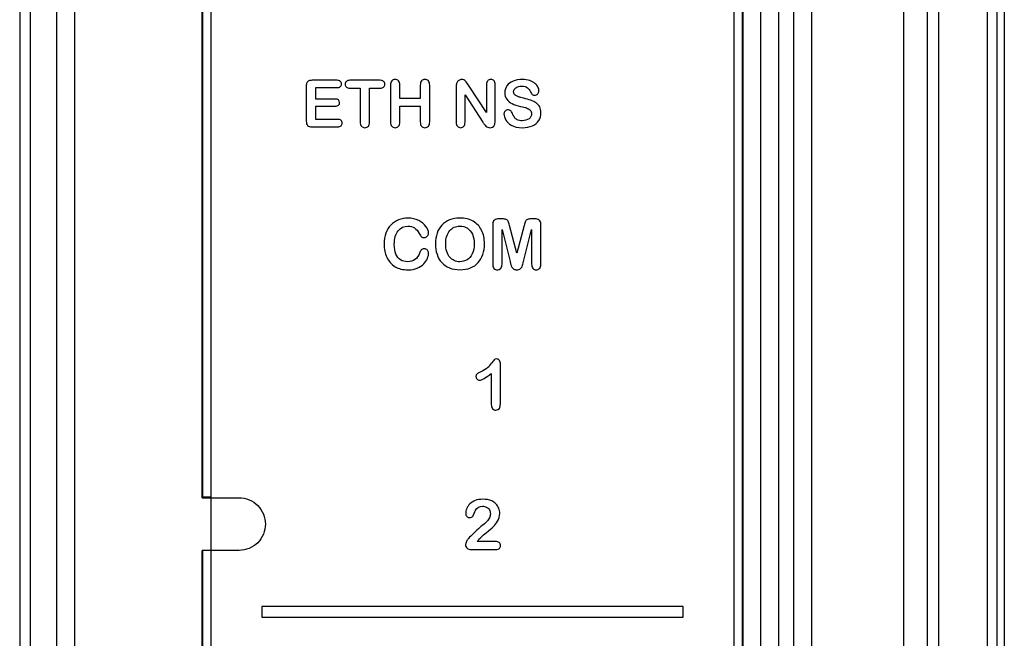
# Model space of a CAD drawing. Header units: millimetres. Extents: x 0 to 1700, y 0 to 1200.
# Tile 29 of 44: x 635 to 663, y 712 to 730. Entities that reach past the tile are written whole.
import ezdxf

# ---------------------------------------------------------------- set-up
doc = ezdxf.new("R2010")
doc.units = ezdxf.units.MM
doc.header["$LTSCALE"] = 93.5
doc.layers.add('00_COMPONENTS', color=7, linetype='CONTINUOUS')

msp = doc.modelspace()

# ---------------------------------------------------------------- linework, layer by layer
at = {"layer": '00_COMPONENTS', "color": 7, "linetype": 'CONTINUOUS'}
for p, q in [((635.368, 764.928), (635.368, 635.928)), ((635.665, 764.718), (635.665, 633.682)), ((661.224, 764.153), (661.224, 651.122)), ((660.548, 763.838), (660.548, 702.673)), ((663.218, 651.438), (663.218, 763.838)), ((663.418, 763.688), (663.418, 651.588)), ((640.568, 716.468), (640.568, 746.718)), ((640.586, 716.485), (640.586, 746.701)), ((655.951, 746.701), (655.951, 704.735)), ((655.968, 746.718), (655.968, 704.718)), ((640.818, 746.168), (640.818, 705.268)), ((655.718, 705.268), (655.718, 746.168)), ((643.533, 728.205), (643.533, 727.208)), ((644.407, 728.37), (643.698, 728.37)), ((645.632, 728.37), (644.777, 728.37)), ((645.93, 728.23), (645.93, 727.184)), ((646.199, 727.85), (646.199, 728.23)), ((646.78, 728.23), (646.78, 727.85)), ((647.049, 727.184), (647.049, 728.23)), ((647.805, 728.198), (647.805, 727.174)), ((648.151, 728.232), (648.109, 728.298)), ((648.668, 727.449), (648.151, 728.232)), ((648.668, 728.239), (648.668, 727.449)), ((648.916, 727.195), (648.916, 728.239)), ((643.802, 727.837), (643.802, 728.163)), ((643.802, 728.163), (644.407, 728.163)), ((644.777, 728.148), (645.07, 728.148)), ((645.07, 728.148), (645.07, 727.184)), ((645.338, 727.184), (645.338, 728.148)), ((645.338, 728.148), (645.632, 728.148)), ((648.056, 727.174), (648.056, 727.952)), ((648.056, 727.952), (648.561, 727.179)), ((644.359, 727.837), (643.802, 727.837)), ((643.802, 727.257), (643.802, 727.634)), ((643.802, 727.634), (644.359, 727.634)), ((646.78, 727.85), (646.199, 727.85)), ((646.199, 727.184), (646.199, 727.63)), ((646.199, 727.63), (646.78, 727.63)), ((646.78, 727.63), (646.78, 727.184)), ((644.428, 727.257), (643.802, 727.257)), ((643.698, 727.043), (644.428, 727.043)), ((648.843, 724.26), (648.843, 723.132)), ((649.113, 724.419), (649.023, 724.419)), ((650.039, 724.419), (649.949, 724.419)), ((650.218, 723.132), (650.218, 724.26)), ((649.109, 723.132), (649.109, 724.116)), ((649.109, 724.116), (649.337, 723.208)), ((649.531, 723.447), (649.324, 724.228)), ((649.738, 724.228), (649.531, 723.447)), ((649.724, 723.208), (649.953, 724.116)), ((649.953, 724.116), (649.953, 723.132)), ((649.068, 719.164), (649.068, 720.278)), ((648.804, 720.011), (648.804, 719.126)), ((640.568, 716.468), (641.619, 716.468)), ((640.818, 716.485), (640.586, 716.485)), ((648.913, 715.222), (648.405, 715.222)), ((640.568, 704.718), (640.568, 714.968)), ((641.619, 714.968), (640.568, 714.968)), ((640.586, 704.735), (640.586, 714.95)), ((648.225, 714.993), (648.941, 714.993)), ((642.268, 713.368), (642.268, 713.068)), ((654.268, 713.368), (642.268, 713.368)), ((654.268, 713.068), (654.268, 713.368)), ((642.268, 713.068), (654.268, 713.068))]:
    msp.add_line(p, q, dxfattribs=at)
at = {"layer": '00_COMPONENTS', "color": 9, "linetype": 'CONTINUOUS'}
for p, q in [((636.426, 636.218), (636.426, 764.718)), ((636.926, 764.718), (636.926, 636.218)), ((661.543, 764.144), (661.543, 651.132)), ((662.937, 651.438), (662.937, 763.838)), ((657.423, 704.262), (657.423, 747.173)), ((657.923, 747.173), (657.923, 704.262)), ((656.486, 704.7), (656.486, 746.736)), ((656.985, 746.736), (656.985, 704.7))]:
    msp.add_line(p, q, dxfattribs=at)
at = {"layer": '00_COMPONENTS', "color": 7, "linetype": 'CONTINUOUS'}
for centre, radius, start, end in [((650.114, 728.213), 1.867, 213.6565, 215.9925), ((648.158, 720.795), 0.817, 311.1368, 324.1944)]:
    msp.add_arc(centre, radius, start, end, dxfattribs=at)
for points in [[(643.55, 728.3), (643.538, 728.275), (643.533, 728.243), (643.533, 728.205)], [(643.603, 728.353), (643.579, 728.342), (643.561, 728.324), (643.55, 728.3)], [(643.698, 728.37), (643.66, 728.37), (643.628, 728.364), (643.603, 728.353)], [(644.502, 728.341), (644.482, 728.36), (644.45, 728.37), (644.407, 728.37)], [(644.407, 728.163), (644.45, 728.163), (644.482, 728.172), (644.502, 728.191)], [(644.534, 728.267), (644.534, 728.298), (644.523, 728.322), (644.502, 728.341)], [(644.502, 728.191), (644.523, 728.21), (644.534, 728.235), (644.534, 728.267)], [(644.675, 728.34), (644.652, 728.32), (644.641, 728.293), (644.641, 728.259)], [(644.641, 728.259), (644.641, 728.225), (644.652, 728.198), (644.674, 728.178)], [(644.674, 728.178), (644.696, 728.158), (644.731, 728.148), (644.777, 728.148)], [(644.777, 728.37), (644.732, 728.37), (644.699, 728.36), (644.675, 728.34)], [(645.735, 728.339), (645.712, 728.359), (645.678, 728.37), (645.632, 728.37)], [(645.632, 728.148), (645.677, 728.148), (645.711, 728.158), (645.735, 728.178)], [(645.769, 728.259), (645.769, 728.291), (645.757, 728.319), (645.735, 728.339)], [(645.735, 728.178), (645.757, 728.198), (645.769, 728.225), (645.769, 728.259)], [(645.966, 728.352), (645.942, 728.325), (645.93, 728.284), (645.93, 728.23)], [(646.063, 728.393), (646.022, 728.393), (645.989, 728.379), (645.966, 728.352)], [(646.161, 728.352), (646.136, 728.379), (646.103, 728.393), (646.063, 728.393)], [(646.199, 728.23), (646.199, 728.284), (646.187, 728.325), (646.161, 728.352)], [(646.816, 728.352), (646.791, 728.325), (646.78, 728.284), (646.78, 728.23)], [(646.913, 728.393), (646.873, 728.393), (646.84, 728.379), (646.816, 728.352)], [(647.011, 728.352), (646.985, 728.379), (646.953, 728.393), (646.913, 728.393)], [(647.049, 728.23), (647.049, 728.284), (647.036, 728.325), (647.011, 728.352)], [(647.819, 728.3), (647.809, 728.275), (647.805, 728.242), (647.805, 728.198)], [(647.876, 728.367), (647.849, 728.349), (647.83, 728.328), (647.819, 728.3)], [(647.962, 728.393), (647.931, 728.393), (647.902, 728.384), (647.876, 728.367)], [(648.024, 728.381), (648.006, 728.388), (647.986, 728.393), (647.962, 728.393)], [(648.069, 728.349), (648.056, 728.362), (648.041, 728.373), (648.024, 728.381)], [(648.109, 728.298), (648.095, 728.319), (648.082, 728.336), (648.069, 728.349)], [(648.701, 728.354), (648.679, 728.329), (648.668, 728.29), (648.668, 728.239)], [(648.791, 728.393), (648.753, 728.393), (648.723, 728.379), (648.701, 728.354)], [(648.882, 728.354), (648.859, 728.379), (648.829, 728.393), (648.791, 728.393)], [(648.916, 728.239), (648.916, 728.29), (648.904, 728.329), (648.882, 728.354)], [(649.249, 728.216), (649.209, 728.159), (649.189, 728.094), (649.189, 728.022)], [(649.422, 728.347), (649.346, 728.316), (649.289, 728.272), (649.249, 728.216)], [(649.688, 728.393), (649.586, 728.393), (649.497, 728.377), (649.422, 728.347)], [(649.501, 728.156), (649.544, 728.186), (649.6, 728.202), (649.67, 728.202)], [(649.67, 728.202), (649.744, 728.202), (649.798, 728.187), (649.833, 728.159)], [(649.899, 728.362), (649.839, 728.382), (649.769, 728.393), (649.688, 728.393)], [(650.047, 728.281), (650.007, 728.315), (649.959, 728.342), (649.899, 728.362)], [(650.133, 728.176), (650.115, 728.213), (650.086, 728.248), (650.047, 728.281)], [(649.189, 728.022), (649.189, 727.945), (649.207, 727.88), (649.245, 727.829)], [(649.438, 728.046), (649.438, 728.089), (649.459, 728.125), (649.501, 728.156)], [(649.459, 727.977), (649.445, 727.996), (649.438, 728.019), (649.438, 728.046)], [(649.519, 727.927), (649.494, 727.941), (649.474, 727.957), (649.459, 727.977)], [(649.596, 727.894), (649.57, 727.902), (649.545, 727.913), (649.519, 727.927)], [(649.833, 728.159), (649.866, 728.131), (649.895, 728.092), (649.92, 728.043)], [(649.92, 728.043), (649.938, 728.007), (649.955, 727.982), (649.971, 727.966)], [(649.971, 727.966), (649.988, 727.951), (650.011, 727.944), (650.042, 727.944)], [(650.042, 727.944), (650.075, 727.944), (650.103, 727.956), (650.126, 727.982)], [(650.126, 727.982), (650.149, 728.007), (650.161, 728.036), (650.161, 728.069)], [(650.161, 728.069), (650.161, 728.103), (650.151, 728.139), (650.133, 728.176)], [(644.451, 727.809), (644.431, 727.827), (644.4, 727.837), (644.359, 727.837)], [(644.359, 727.634), (644.401, 727.634), (644.432, 727.643), (644.452, 727.662)], [(644.482, 727.736), (644.482, 727.766), (644.471, 727.791), (644.451, 727.809)], [(644.452, 727.662), (644.472, 727.681), (644.482, 727.706), (644.482, 727.736)], [(649.245, 727.829), (649.283, 727.777), (649.334, 727.736), (649.398, 727.707)], [(649.398, 727.707), (649.462, 727.677), (649.542, 727.65), (649.638, 727.628)], [(649.725, 727.86), (649.665, 727.875), (649.622, 727.887), (649.596, 727.894)], [(649.638, 727.628), (649.709, 727.612), (649.766, 727.597), (649.808, 727.582)], [(649.928, 727.802), (649.867, 727.823), (649.799, 727.842), (649.725, 727.86)], [(650.082, 727.725), (650.04, 727.755), (649.988, 727.781), (649.928, 727.802)], [(650.182, 727.611), (650.159, 727.657), (650.125, 727.695), (650.082, 727.725)], [(649.197, 727.494), (649.175, 727.47), (649.164, 727.443), (649.164, 727.41)], [(649.164, 727.41), (649.164, 727.354), (649.182, 727.296), (649.22, 727.237)], [(649.284, 727.529), (649.249, 727.529), (649.22, 727.517), (649.197, 727.494)], [(649.356, 727.502), (649.336, 727.52), (649.312, 727.529), (649.284, 727.529)], [(649.406, 727.421), (649.392, 727.457), (649.376, 727.484), (649.356, 727.502)], [(649.46, 727.315), (649.441, 727.343), (649.423, 727.379), (649.406, 727.421)], [(649.808, 727.582), (649.851, 727.568), (649.885, 727.546), (649.912, 727.519)], [(649.953, 727.412), (649.953, 727.356), (649.928, 727.31), (649.878, 727.273)], [(649.912, 727.519), (649.94, 727.492), (649.953, 727.456), (649.953, 727.412)], [(650.156, 727.225), (650.198, 727.288), (650.218, 727.361), (650.218, 727.441)], [(650.218, 727.441), (650.218, 727.508), (650.206, 727.564), (650.182, 727.611)], [(643.533, 727.208), (643.533, 727.15), (643.545, 727.107), (643.571, 727.082)], [(643.571, 727.082), (643.596, 727.056), (643.639, 727.043), (643.698, 727.043)], [(644.523, 727.227), (644.502, 727.247), (644.47, 727.257), (644.428, 727.257)], [(644.428, 727.043), (644.47, 727.043), (644.502, 727.052), (644.523, 727.072)], [(644.556, 727.149), (644.556, 727.181), (644.545, 727.207), (644.523, 727.227)], [(644.523, 727.072), (644.545, 727.092), (644.556, 727.117), (644.556, 727.149)], [(645.07, 727.184), (645.07, 727.129), (645.082, 727.088), (645.107, 727.061)], [(645.107, 727.061), (645.133, 727.034), (645.165, 727.02), (645.205, 727.02)], [(645.205, 727.02), (645.244, 727.02), (645.276, 727.034), (645.301, 727.06)], [(645.301, 727.06), (645.326, 727.087), (645.338, 727.128), (645.338, 727.184)], [(645.93, 727.184), (645.93, 727.13), (645.942, 727.088), (645.967, 727.061)], [(645.967, 727.061), (645.99, 727.035), (646.023, 727.02), (646.063, 727.02)], [(646.063, 727.02), (646.103, 727.02), (646.136, 727.034), (646.161, 727.061)], [(646.161, 727.061), (646.187, 727.088), (646.199, 727.129), (646.199, 727.184)], [(646.78, 727.184), (646.78, 727.13), (646.791, 727.088), (646.816, 727.061)], [(646.816, 727.061), (646.839, 727.035), (646.872, 727.02), (646.913, 727.02)], [(646.913, 727.02), (646.953, 727.02), (646.985, 727.034), (647.011, 727.061)], [(647.011, 727.061), (647.036, 727.088), (647.049, 727.129), (647.049, 727.184)], [(647.805, 727.174), (647.805, 727.123), (647.815, 727.085), (647.839, 727.059)], [(647.839, 727.059), (647.862, 727.034), (647.892, 727.02), (647.93, 727.02)], [(647.93, 727.02), (647.967, 727.02), (647.997, 727.034), (648.021, 727.059)], [(648.021, 727.059), (648.045, 727.084), (648.056, 727.123), (648.056, 727.174)], [(648.604, 727.116), (648.619, 727.096), (648.634, 727.078), (648.651, 727.063)], [(648.651, 727.063), (648.667, 727.048), (648.686, 727.038), (648.705, 727.031)], [(648.771, 727.02), (648.867, 727.02), (648.916, 727.078), (648.916, 727.195)], [(649.22, 727.237), (649.258, 727.177), (649.307, 727.13), (649.367, 727.094)], [(649.367, 727.094), (649.452, 727.045), (649.56, 727.02), (649.692, 727.02)], [(649.544, 727.245), (649.508, 727.263), (649.481, 727.286), (649.46, 727.315)], [(649.684, 727.218), (649.626, 727.218), (649.579, 727.227), (649.544, 727.245)], [(649.878, 727.273), (649.828, 727.236), (649.764, 727.218), (649.684, 727.218)], [(649.692, 727.02), (649.8, 727.02), (649.895, 727.038), (649.975, 727.075)], [(649.975, 727.075), (650.055, 727.111), (650.114, 727.161), (650.156, 727.225)], [(648.705, 727.031), (648.725, 727.024), (648.746, 727.02), (648.771, 727.02)], [(646.16, 724.392), (646.077, 724.358), (646.004, 724.309), (645.941, 724.244)], [(646.428, 724.443), (646.332, 724.443), (646.244, 724.425), (646.16, 724.392)], [(646.736, 724.373), (646.645, 724.42), (646.542, 724.443), (646.428, 724.443)], [(646.943, 724.202), (646.894, 724.271), (646.825, 724.327), (646.736, 724.373)], [(647.614, 724.391), (647.529, 724.357), (647.456, 724.309), (647.396, 724.245)], [(647.906, 724.443), (647.797, 724.443), (647.7, 724.425), (647.614, 724.391)], [(648.286, 724.352), (648.18, 724.413), (648.054, 724.443), (647.906, 724.443)], [(648.527, 724.097), (648.473, 724.207), (648.392, 724.292), (648.286, 724.352)], [(648.892, 724.386), (648.859, 724.364), (648.843, 724.322), (648.843, 724.26)], [(649.023, 724.419), (648.968, 724.419), (648.924, 724.407), (648.892, 724.386)], [(649.229, 724.404), (649.205, 724.414), (649.166, 724.419), (649.113, 724.419)], [(649.284, 724.351), (649.272, 724.377), (649.254, 724.394), (649.229, 724.404)], [(649.324, 724.228), (649.308, 724.284), (649.296, 724.326), (649.284, 724.351)], [(649.778, 724.351), (649.766, 724.326), (649.753, 724.284), (649.738, 724.228)], [(649.831, 724.404), (649.807, 724.394), (649.79, 724.377), (649.778, 724.351)], [(649.949, 724.419), (649.895, 724.419), (649.856, 724.414), (649.831, 724.404)], [(650.17, 724.385), (650.137, 724.407), (650.093, 724.419), (650.039, 724.419)], [(650.218, 724.26), (650.218, 724.322), (650.202, 724.364), (650.17, 724.385)], [(645.798, 724.012), (645.764, 723.921), (645.748, 723.818), (645.748, 723.704)], [(645.941, 724.244), (645.879, 724.18), (645.831, 724.102), (645.798, 724.012)], [(646.041, 723.694), (646.041, 723.859), (646.076, 723.988), (646.146, 724.078)], [(646.146, 724.078), (646.216, 724.168), (646.311, 724.213), (646.43, 724.213)], [(646.43, 724.213), (646.504, 724.213), (646.567, 724.196), (646.617, 724.161)], [(646.617, 724.161), (646.668, 724.126), (646.713, 724.072), (646.75, 724.002)], [(646.75, 724.002), (646.773, 723.96), (646.793, 723.929), (646.812, 723.912)], [(647.015, 724.011), (647.015, 724.071), (646.991, 724.135), (646.943, 724.202)], [(646.98, 723.924), (647.003, 723.949), (647.015, 723.978), (647.015, 724.011)], [(647.259, 724.011), (647.228, 723.92), (647.212, 723.818), (647.212, 723.71)], [(647.396, 724.245), (647.336, 724.18), (647.29, 724.102), (647.259, 724.011)], [(647.535, 723.926), (647.556, 723.991), (647.584, 724.044), (647.619, 724.086)], [(647.619, 724.086), (647.654, 724.127), (647.697, 724.159), (647.745, 724.18)], [(647.745, 724.18), (647.794, 724.202), (647.848, 724.213), (647.906, 724.213)], [(647.906, 724.213), (647.987, 724.213), (648.059, 724.193), (648.121, 724.154)], [(648.121, 724.154), (648.183, 724.115), (648.232, 724.057), (648.265, 723.981)], [(648.265, 723.981), (648.299, 723.904), (648.316, 723.814), (648.316, 723.71)], [(648.609, 723.708), (648.609, 723.856), (648.582, 723.986), (648.527, 724.097)], [(645.748, 723.704), (645.748, 723.633), (645.754, 723.566), (645.767, 723.503)], [(646.087, 723.417), (646.056, 723.491), (646.041, 723.583), (646.041, 723.694)], [(646.812, 723.912), (646.83, 723.894), (646.858, 723.886), (646.895, 723.886)], [(646.895, 723.886), (646.928, 723.886), (646.957, 723.898), (646.98, 723.924)], [(647.212, 723.71), (647.212, 723.603), (647.227, 723.502), (647.257, 723.411)], [(647.505, 723.71), (647.505, 723.789), (647.515, 723.862), (647.535, 723.926)], [(647.535, 723.49), (647.515, 723.555), (647.505, 723.628), (647.505, 723.71)], [(648.316, 723.71), (648.316, 723.597), (648.298, 723.501), (648.261, 723.425)], [(648.564, 723.407), (648.593, 723.497), (648.609, 723.597), (648.609, 723.708)], [(645.767, 723.503), (645.781, 723.44), (645.8, 723.381), (645.827, 723.325)], [(646.219, 723.252), (646.162, 723.288), (646.118, 723.343), (646.087, 723.417)], [(646.759, 723.442), (646.731, 723.361), (646.687, 723.3), (646.63, 723.259)], [(646.806, 723.533), (646.787, 723.509), (646.772, 723.478), (646.759, 723.442)], [(646.893, 723.569), (646.853, 723.569), (646.823, 723.556), (646.806, 723.533)], [(646.982, 723.532), (646.957, 723.556), (646.928, 723.569), (646.893, 723.569)], [(647.019, 723.443), (647.019, 723.478), (647.006, 723.508), (646.982, 723.532)], [(646.985, 723.295), (647.007, 723.348), (647.019, 723.397), (647.019, 723.443)], [(647.257, 723.411), (647.287, 723.319), (647.332, 723.24), (647.391, 723.174)], [(647.622, 723.326), (647.585, 723.369), (647.556, 723.424), (647.535, 723.49)], [(648.261, 723.425), (648.224, 723.347), (648.175, 723.29), (648.113, 723.253)], [(645.827, 723.325), (645.854, 723.27), (645.886, 723.22), (645.924, 723.176)], [(645.924, 723.176), (645.966, 723.126), (646.011, 723.086), (646.062, 723.056)], [(646.42, 723.198), (646.343, 723.198), (646.276, 723.216), (646.219, 723.252)], [(646.63, 723.259), (646.573, 723.218), (646.503, 723.198), (646.42, 723.198)], [(646.696, 723.016), (646.77, 723.047), (646.831, 723.089), (646.88, 723.14)], [(646.88, 723.14), (646.928, 723.19), (646.963, 723.243), (646.985, 723.295)], [(647.391, 723.174), (647.45, 723.109), (647.524, 723.058), (647.612, 723.022)], [(647.75, 723.23), (647.702, 723.252), (647.659, 723.284), (647.622, 723.326)], [(647.91, 723.198), (647.851, 723.198), (647.799, 723.209), (647.75, 723.23)], [(648.113, 723.253), (648.051, 723.217), (647.984, 723.198), (647.91, 723.198)], [(648.21, 723.021), (648.297, 723.056), (648.37, 723.107), (648.43, 723.173)], [(648.43, 723.173), (648.489, 723.239), (648.534, 723.317), (648.564, 723.407)], [(648.843, 723.132), (648.843, 723.076), (648.855, 723.036), (648.88, 723.008)], [(649.072, 723.009), (649.096, 723.037), (649.109, 723.077), (649.109, 723.132)], [(649.337, 723.208), (649.345, 723.178), (649.352, 723.148), (649.36, 723.121)], [(649.687, 723.077), (649.697, 723.105), (649.709, 723.148), (649.724, 723.208)], [(649.953, 723.132), (649.953, 723.077), (649.965, 723.037), (649.99, 723.009)], [(650.182, 723.009), (650.206, 723.037), (650.218, 723.077), (650.218, 723.132)], [(646.062, 723.056), (646.113, 723.026), (646.168, 723.004), (646.23, 722.99)], [(646.23, 722.99), (646.292, 722.976), (646.36, 722.969), (646.435, 722.969)], [(646.435, 722.969), (646.535, 722.969), (646.621, 722.985), (646.696, 723.016)], [(647.612, 723.022), (647.7, 722.987), (647.8, 722.969), (647.912, 722.969)], [(647.912, 722.969), (648.024, 722.969), (648.123, 722.986), (648.21, 723.021)], [(648.88, 723.008), (648.905, 722.982), (648.937, 722.969), (648.976, 722.969)], [(648.976, 722.969), (649.015, 722.969), (649.048, 722.982), (649.072, 723.009)], [(649.36, 723.121), (649.368, 723.094), (649.377, 723.069), (649.39, 723.046)], [(649.39, 723.046), (649.404, 723.023), (649.422, 723.005), (649.445, 722.991)], [(649.445, 722.991), (649.469, 722.976), (649.497, 722.969), (649.531, 722.969)], [(649.531, 722.969), (649.576, 722.969), (649.611, 722.98), (649.636, 723.003)], [(649.636, 723.003), (649.661, 723.025), (649.678, 723.05), (649.687, 723.077)], [(649.99, 723.009), (650.014, 722.982), (650.045, 722.969), (650.084, 722.969)], [(650.084, 722.969), (650.125, 722.969), (650.157, 722.982), (650.182, 723.009)], [(648.892, 720.41), (648.881, 720.398), (648.857, 720.367), (648.821, 720.317)], [(648.955, 720.427), (648.924, 720.427), (648.903, 720.421), (648.892, 720.41)], [(649.037, 720.387), (649.016, 720.414), (648.989, 720.427), (648.955, 720.427)], [(649.068, 720.278), (649.068, 720.324), (649.058, 720.36), (649.037, 720.387)], [(648.508, 720.062), (648.456, 720.037), (648.419, 720.018), (648.398, 720.003)], [(648.696, 720.179), (648.649, 720.138), (648.586, 720.1), (648.508, 720.062)], [(648.398, 720.003), (648.377, 719.987), (648.367, 719.962), (648.367, 719.929)], [(648.367, 719.929), (648.367, 719.9), (648.377, 719.875), (648.398, 719.854)], [(648.398, 719.854), (648.42, 719.832), (648.444, 719.821), (648.471, 719.821)], [(648.471, 719.821), (648.528, 719.821), (648.639, 719.885), (648.804, 720.011)], [(648.804, 719.126), (648.804, 719.074), (648.816, 719.035), (648.84, 719.008)], [(648.84, 719.008), (648.863, 718.982), (648.895, 718.969), (648.935, 718.969)], [(648.935, 718.969), (649.024, 718.969), (649.068, 719.034), (649.068, 719.164)], [(648.562, 716.427), (648.479, 716.427), (648.407, 716.415), (648.346, 716.39)], [(648.815, 716.38), (648.746, 716.412), (648.661, 716.427), (648.562, 716.427)], [(648.104, 716.163), (648.084, 716.114), (648.075, 716.067), (648.075, 716.023)], [(648.194, 716.295), (648.154, 716.255), (648.124, 716.211), (648.104, 716.163)], [(648.346, 716.39), (648.285, 716.366), (648.234, 716.334), (648.194, 716.295)], [(648.323, 716.038), (648.338, 716.081), (648.349, 716.108), (648.355, 716.118)], [(648.355, 716.118), (648.404, 716.192), (648.47, 716.23), (648.556, 716.23)], [(648.556, 716.23), (648.596, 716.23), (648.633, 716.22), (648.667, 716.202)], [(648.667, 716.202), (648.701, 716.184), (648.728, 716.159), (648.748, 716.126)], [(648.748, 716.126), (648.767, 716.093), (648.778, 716.056), (648.778, 716.015)], [(648.935, 716.295), (648.9, 716.331), (648.86, 716.359), (648.815, 716.38)], [(649.015, 716.169), (648.996, 716.216), (648.969, 716.258), (648.935, 716.295)], [(649.044, 716.021), (649.044, 716.071), (649.034, 716.121), (649.015, 716.169)], [(648.075, 716.023), (648.075, 715.986), (648.085, 715.957), (648.107, 715.935)], [(648.107, 715.935), (648.128, 715.914), (648.154, 715.903), (648.187, 715.903)], [(648.187, 715.903), (648.224, 715.903), (648.252, 715.915), (648.271, 715.938)], [(648.271, 715.938), (648.29, 715.961), (648.307, 715.995), (648.323, 716.038)], [(648.749, 715.897), (648.731, 715.857), (648.704, 715.818), (648.669, 715.781)], [(648.778, 716.015), (648.778, 715.976), (648.768, 715.937), (648.749, 715.897)], [(648.984, 715.801), (649.024, 715.867), (649.044, 715.94), (649.044, 716.021)], [(648.536, 715.668), (648.506, 715.647), (648.457, 715.606), (648.387, 715.542)], [(648.669, 715.781), (648.634, 715.743), (648.589, 715.705), (648.536, 715.668)], [(648.653, 715.471), (648.75, 715.551), (648.82, 715.609), (648.862, 715.647)], [(648.862, 715.647), (648.903, 715.683), (648.944, 715.735), (648.984, 715.801)], [(648.154, 715.312), (648.133, 715.289), (648.114, 715.259), (648.097, 715.22)], [(648.387, 715.542), (648.318, 715.477), (648.24, 715.401), (648.154, 715.312)], [(648.405, 715.222), (648.421, 715.247), (648.437, 715.268), (648.452, 715.286)], [(648.452, 715.286), (648.489, 715.329), (648.556, 715.392), (648.653, 715.471)], [(648.097, 715.22), (648.079, 715.182), (648.071, 715.151), (648.071, 715.128)], [(648.071, 715.128), (648.071, 715.091), (648.084, 715.06), (648.112, 715.033)], [(648.112, 715.033), (648.139, 715.005), (648.177, 714.993), (648.225, 714.993)], [(649.028, 715.191), (649.001, 715.212), (648.963, 715.222), (648.913, 715.222)], [(648.941, 714.993), (648.984, 714.993), (649.015, 715.004), (649.037, 715.026)], [(649.068, 715.107), (649.068, 715.142), (649.055, 715.17), (649.028, 715.191)], [(649.037, 715.026), (649.058, 715.047), (649.068, 715.075), (649.068, 715.107)]]:
    msp.add_open_spline(points, degree=3, dxfattribs=at)
for points in [[(641.619, 716.468), (641.81, 716.468), (642.209, 716.308), (642.369, 715.909), (642.368, 715.718)], [(642.368, 715.718), (642.369, 715.527), (642.209, 715.128), (641.81, 714.968), (641.619, 714.968)]]:
    msp.add_open_spline(points, degree=3, knots=[0, 0, 0, 0, 0.5, 1, 1, 1, 1], dxfattribs=at)

doc.saveas('drawing.dxf')
